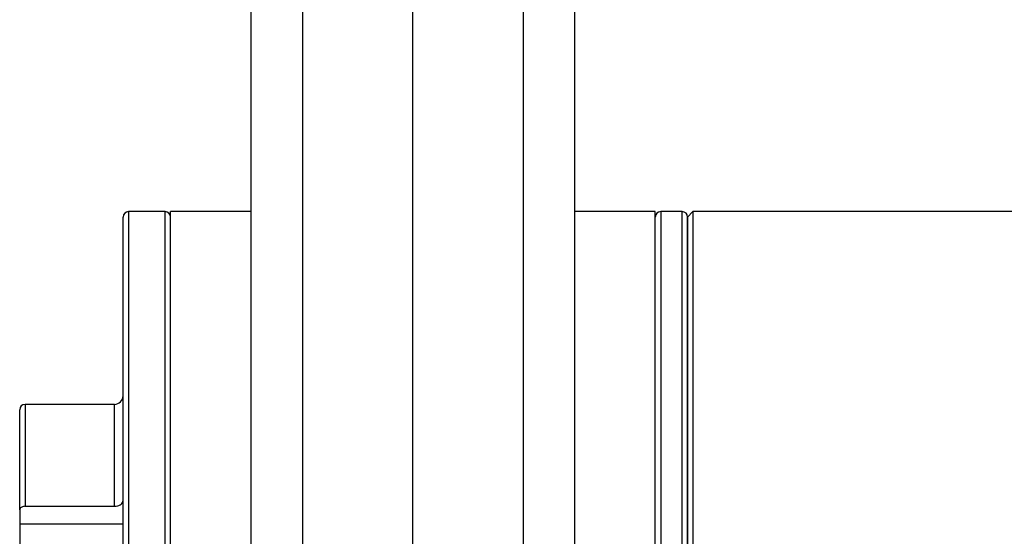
# Model space of a CAD drawing. Extents: x 0 to 8410, y 0 to 5940.
# Tile 167 of 210: x 6621 to 6713, y 4424 to 4472. Entities that reach past the tile are written whole.
import ezdxf

# ---------------------------------------------------------------- set-up
doc = ezdxf.new("R2010")
doc.units = 0
doc.header["$LTSCALE"] = 10
doc.layers.get('0').update_dxf_attribs({"linetype": 'CONTINUOUS'})

msp = doc.modelspace()

# ---------------------------------------------------------------- linework, layer by layer
at = {"color": 8, "linetype": 'CONTINUOUS'}
for p, q in [((6647.514, 4490.485), (6647.514, 4417.123)), ((6668.038, 4417.123), (6668.038, 4490.485)), ((6631.376, 4454.353), (6631.376, 4436.815)), ((6634.776, 4348.353), (6634.776, 4454.353)), ((6680.776, 4454.353), (6680.776, 4451.951)), ((6682.776, 4348.353), (6682.776, 4454.353)), ((6680.776, 4451.951), (6680.776, 4348.353)), ((6631.376, 4436.815), (6631.376, 4348.353)), ((6621.776, 4436.453), (6621.776, 4426.982)), ((6630.076, 4426.982), (6630.076, 4436.453)), ((6630.876, 4425.328), (6621.276, 4425.328))]:
    msp.add_line(p, q, dxfattribs=at)
at = {"color": 7, "linetype": 'CONTINUOUS'}
for p, q in [((6657.776, 4417.266), (6657.776, 4490.628)), ((6642.776, 4415.799), (6642.776, 4489.161)), ((6672.776, 4489.161), (6672.776, 4415.799)), ((6634.776, 4454.353), (6631.376, 4454.353)), ((6642.776, 4454.353), (6635.276, 4454.353)), ((6635.276, 4348.616), (6635.276, 4454.353)), ((6680.276, 4454.353), (6672.776, 4454.353)), ((6680.276, 4348.353), (6680.276, 4454.353)), ((6682.776, 4454.353), (6680.776, 4454.353)), ((6683.776, 4454.353), (6683.276, 4453.853)), ((6767.033, 4454.353), (6683.776, 4454.353)), ((6683.776, 4454.353), (6683.776, 4401.353)), ((6630.876, 4436.481), (6630.876, 4453.853)), ((6683.276, 4453.853), (6683.276, 4348.853)), ((6683.276, 4401.353), (6683.276, 4453.853)), ((6621.276, 4426.646), (6621.276, 4435.953)), ((6630.076, 4436.453), (6621.776, 4436.453)), ((6630.876, 4348.853), (6630.876, 4436.481)), ((6621.276, 4426.646), (6621.276, 4425.328)), ((6621.776, 4426.982), (6630.076, 4426.982)), ((6621.276, 4425.328), (6621.276, 4422.187))]:
    msp.add_line(p, q, dxfattribs=at)
for centre, radius, start, end in [((6631.376, 4453.853), 0.5, 90, 180), ((6634.776, 4453.853), 0.5, 0, 90), ((6680.776, 4453.853), 0.5, 90, 180), ((6682.776, 4453.853), 0.5, 0, 90), ((6630.076, 4437.253), 0.8, 270, 360), ((6621.776, 4435.953), 0.5, 90, 180)]:
    msp.add_arc(centre, radius, start, end, dxfattribs=at)
for points, knots in [([(6630.076, 4426.982), (6630.077, 4426.982), (6630.133, 4426.982), (6630.278, 4426.992), (6630.501, 4427.052), (6630.707, 4427.172), (6630.842, 4427.332), (6630.876, 4427.454), (6630.876, 4427.517), (6630.876, 4427.519)], [0, 0, 0, 0, 0.00126, 0.134274, 0.348321, 0.562324, 0.77682, 0.992073, 1, 1, 1, 1]), ([(6621.776, 4426.982), (6621.722, 4426.978), (6621.612, 4426.971), (6621.463, 4426.916), (6621.349, 4426.832), (6621.285, 4426.737), (6621.279, 4426.673), (6621.276, 4426.646)], [0, 0, 0, 0, 0.206452, 0.420033, 0.634111, 0.848814, 1, 1, 1, 1])]:
    msp.add_open_spline(points, degree=3, knots=knots, dxfattribs=at)

doc.saveas('drawing.dxf')
